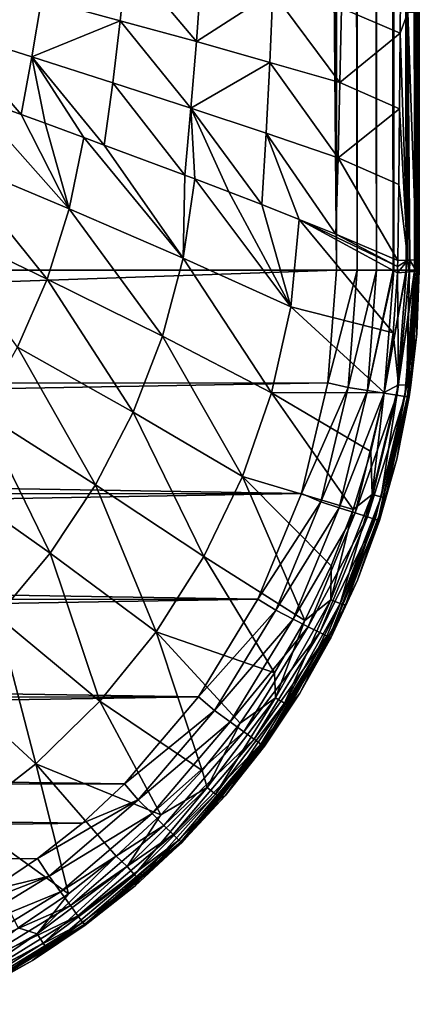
# Model space of a CAD drawing. Header units: metres. Extents: x -23 to 23, y -134 to 23.
# Tile 14 of 88: x 16.31 to 21.24, y -133.07 to -120.9. Entities that reach past the tile are written whole.
import ezdxf

# ---------------------------------------------------------------- set-up
doc = ezdxf.new("R2010")
doc.units = ezdxf.units.M
doc.layers.add('solid_509541_115_SW0003', color=7, linetype='CONTINUOUS')

msp = doc.modelspace()

# ---------------------------------------------------------------- linework, layer by layer
at = {"layer": 'solid_509541_115_SW0003'}
for points in [[(19.724436, -2.596628, 132), (20.217268, -123.999992, 132), (20.217272, 0, 132)], [(20.473284, -123.999992, 131.966675), (20.217272, 0, 132), (20.217268, -123.999992, 132)], [(20.473286, 0, 131.966675), (20.217272, 0, 132), (20.473284, -123.999992, 131.966675)], [(20.473286, 0, 131.966675), (20.473284, -123.999992, 131.966675), (20.712233, -123.999992, 131.868912)], [(20.473286, 0, 131.966675), (20.712233, -123.999992, 131.868912), (20.712234, 0, 131.868912)], [(20.712234, 0, 131.868912), (20.712233, -123.999992, 131.868912), (20.918192, -123.999992, 131.713242)], [(20.712234, 0, 131.868912), (20.918192, -123.999992, 131.713242), (20.918192, 0, 131.713242)], [(20.918192, 0, 131.713242), (20.923994, -123.999992, 131.707489), (21.077433, -123.999992, 131.510025)], [(20.918192, 0, 131.713242), (20.918192, -123.999992, 131.713242), (20.923994, -123.999992, 131.707489)], [(20.918192, 0, 131.713242), (21.077433, -123.999992, 131.510025), (21.077433, 0, 131.510025)], [(21.077433, 0, 131.510025), (21.083155, -123.999992, 131.500244), (21.179338, -123.999992, 131.272812)], [(21.077433, 0, 131.510025), (21.077433, -123.999992, 131.510025), (21.083155, -123.999992, 131.500244)], [(21.077433, 0, 131.510025), (21.179338, -123.999992, 131.272812), (21.179338, 0, 131.272812)], [(21.179338, 0, 131.272812), (21.217121, -123.999992, 131.017426), (21.217121, 0, 131.017426)], [(21.179338, 0, 131.272812), (21.183191, -123.999992, 131.25885), (21.217121, -123.999992, 131.017426)], [(21.179338, 0, 131.272812), (21.179338, -123.999992, 131.272812), (21.183191, -123.999992, 131.25885)], [(21.239952, -30.85285, 129.707092), (21.217121, 0, 131.017426), (21.217121, -123.999992, 131.017426)], [(19.724436, -2.596628, 132), (19.216677, -5.149261, 132), (20.217268, -123.999992, 132)], [(19.216677, -5.149261, 132), (-20.21727, -123.999992, 132), (20.217268, -123.999992, 132)], [(19.216677, -5.149261, 132), (18.380257, -7.613242, 132), (-20.21727, -123.999992, 132)], [(18.380257, -7.613242, 132), (17.229248, -9.947311, 132), (-20.21727, -123.999992, 132)], [(17.229248, -9.947311, 132), (15.783389, -12.111149, 132), (-20.21727, -123.999992, 132)], [(21.238661, -36.93581, 129.781235), (21.239952, -30.85285, 129.707092), (21.217121, -123.999992, 131.017426)], [(21.237926, -42.655266, 129.823303), (21.238661, -36.93581, 129.781235), (21.217121, -123.999992, 131.017426)], [(21.237677, -47.999996, 129.837677), (21.237926, -42.655266, 129.823303), (21.217121, -123.999992, 131.017426)], [(21.237677, -93.999947, 129.837677), (21.237677, -47.999996, 129.837677), (21.217121, -123.999992, 131.017426)], [(21.237623, -94.439117, 129.840698), (21.237677, -93.999947, 129.837677), (21.217121, -123.999992, 131.017426)], [(21.237471, -94.865753, 129.849487), (21.237623, -94.439117, 129.840698), (21.217121, -123.999992, 131.017426)], [(21.237421, -95.076363, 129.852402), (21.237471, -94.865753, 129.849487), (21.217121, -123.999992, 131.017426)], [(21.237473, -95.28791, 129.849442), (21.237421, -95.076363, 129.852402), (21.217121, -123.999992, 131.017426)], [(21.237566, -95.509949, 129.844025), (21.237473, -95.28791, 129.849442), (21.217121, -123.999992, 131.017426)], [(21.237631, -95.729553, 129.840347), (21.237566, -95.509949, 129.844025), (21.217121, -123.999992, 131.017426)], [(21.237747, -96.038254, 129.833664), (21.237631, -95.729553, 129.840347), (21.217121, -123.999992, 131.017426)], [(21.237951, -96.337624, 129.821976), (21.237747, -96.038254, 129.833664), (21.217121, -123.999992, 131.017426)], [(21.239046, -98.451195, 129.759048), (21.237951, -96.337624, 129.821976), (21.217121, -123.999992, 131.017426)], [(21.238766, -100.721764, 129.775131), (21.239046, -98.451195, 129.759048), (21.217121, -123.999992, 131.017426)], [(21.238537, -103.209557, 129.788284), (21.238766, -100.721764, 129.775131), (21.217121, -123.999992, 131.017426)], [(21.238552, -105.934441, 129.787476), (21.238537, -103.209557, 129.788284), (21.217121, -123.999992, 131.017426)], [(21.238781, -108.913422, 129.774338), (21.238552, -105.934441, 129.787476), (21.217121, -123.999992, 131.017426)], [(21.238947, -110.501495, 129.76474), (21.238781, -108.913422, 129.774338), (21.217121, -123.999992, 131.017426)], [(21.239138, -112.154495, 129.753799), (21.238947, -110.501495, 129.76474), (21.217121, -123.999992, 131.017426)], [(21.239307, -113.882935, 129.74408), (21.239138, -112.154495, 129.753799), (21.217121, -123.999992, 131.017426)], [(21.239447, -115.68869, 129.736084), (21.239307, -113.882935, 129.74408), (21.217121, -123.999992, 131.017426)], [(21.239483, -117.585777, 129.733994), (21.239447, -115.68869, 129.736084), (21.217121, -123.999992, 131.017426)], [(21.239408, -119.576164, 129.738297), (21.239483, -117.585777, 129.733994), (21.217121, -123.999992, 131.017426)], [(21.206585, -120.811508, 129.406403), (21.239408, -119.576164, 129.738297), (21.239174, -121.671165, 129.75177)], [(21.239174, -121.671165, 129.75177), (21.239408, -119.576164, 129.738297), (21.217121, -123.999992, 131.017426)], [(16.57502, -120.652313, 123.135872), (17.627237, -120.152817, 124.223297), (17.545845, -120.918884, 124.24868)], [(17.545845, -120.918884, 124.24868), (17.627237, -120.152817, 124.223297), (18.486889, -121.172829, 125.401306)], [(17.627237, -120.152817, 124.223297), (18.545246, -120.352791, 125.385269), (18.486889, -121.172829, 125.401306)], [(20.279337, -120.759781, 127.80368), (21.011089, -120.12561, 128.919052), (21.004747, -121.071472, 128.9151)], [(21.098087, -120.81366, 129.08316), (21.004747, -121.071472, 128.9151), (21.011089, -120.12561, 128.919052)], [(15.431293, -121.03849, 122.120384), (15.579079, -120.379036, 122.06601), (16.57502, -120.652313, 123.135872)], [(18.486889, -121.172829, 125.401306), (18.545246, -120.352791, 125.385269), (19.429716, -120.565704, 126.58062)], [(15.431293, -121.03849, 122.120384), (16.57502, -120.652313, 123.135872), (16.456022, -121.364616, 123.175781)], [(16.456022, -121.364616, 123.175781), (16.57502, -120.652313, 123.135872), (17.545845, -120.918884, 124.24868)], [(18.486889, -121.172829, 125.401306), (19.429716, -120.565704, 126.58062), (19.39242, -121.433624, 126.589561)], [(19.39242, -121.433624, 126.589561), (19.429716, -120.565704, 126.58062), (20.260515, -121.681641, 127.807564)], [(19.429716, -120.565704, 126.58062), (20.279337, -120.759781, 127.80368), (20.260515, -121.681641, 127.807564)], [(20.260515, -121.681641, 127.807564), (20.279337, -120.759781, 127.80368), (21.004747, -121.071472, 128.9151)], [(21.098087, -120.81366, 129.08316), (21.097584, -123.876663, 129.112015), (21.004747, -121.071472, 128.9151)], [(21.098087, -120.81366, 129.08316), (21.123116, -123.875977, 129.169678), (21.097584, -123.876663, 129.112015)], [(21.206585, -120.811508, 129.406403), (21.206083, -123.872795, 129.435226), (21.098087, -120.81366, 129.08316)], [(21.098087, -120.81366, 129.08316), (21.206083, -123.872795, 129.435226), (21.123116, -123.875977, 129.169678)], [(21.206585, -120.811508, 129.406403), (21.212267, -123.872429, 129.465805), (21.206083, -123.872795, 129.435226)], [(21.206585, -120.811508, 129.406403), (21.239174, -121.671165, 129.75177), (21.238787, -123.868721, 129.773926)], [(21.206585, -120.811508, 129.406403), (21.238787, -123.868721, 129.773926), (21.212267, -123.872429, 129.465805)], [(16.456022, -121.364616, 123.175781), (17.545845, -120.918884, 124.24868), (17.453823, -121.685112, 124.276703)], [(17.453823, -121.685112, 124.276703), (17.545845, -120.918884, 124.24868), (18.419855, -121.995964, 125.419777)], [(17.545845, -120.918884, 124.24868), (18.486889, -121.172829, 125.401306), (18.419855, -121.995964, 125.419777)], [(15.431293, -121.03849, 122.120384), (16.456022, -121.364616, 123.175781), (16.325138, -122.076271, 123.219093)], [(15.431293, -121.03849, 122.120384), (16.325138, -122.076271, 123.219093), (15.670142, -121.838341, 122.563782)], [(20.260515, -121.681641, 127.807564), (21.004747, -121.071472, 128.9151), (20.996689, -122.006203, 128.910263)], [(21.097584, -123.876663, 129.112015), (20.996689, -122.006203, 128.910263), (21.004747, -121.071472, 128.9151)], [(18.419855, -121.995964, 125.419777), (18.486889, -121.172829, 125.401306), (19.39242, -121.433624, 126.589561)], [(16.619459, -122.183952, 123.523354), (16.325138, -122.076271, 123.219093), (16.456022, -121.364616, 123.175781)], [(16.456022, -121.364616, 123.175781), (17.453823, -121.685112, 124.276703), (17.349302, -122.452881, 124.305672)], [(16.456022, -121.364616, 123.175781), (17.349302, -122.452881, 124.305672), (17.097593, -122.359818, 124.031258)], [(16.619459, -122.183952, 123.523354), (16.456022, -121.364616, 123.175781), (17.097593, -122.359818, 124.031258)], [(18.419855, -121.995964, 125.419777), (19.39242, -121.433624, 126.589561), (19.348825, -122.307632, 126.60041)], [(19.348825, -122.307632, 126.60041), (19.39242, -121.433624, 126.589561), (20.23802, -122.612602, 127.812614)], [(19.39242, -121.433624, 126.589561), (20.260515, -121.681641, 127.807564), (20.23802, -122.612602, 127.812614)], [(17.453823, -121.685112, 124.276703), (18.342617, -122.823898, 125.439201), (17.349302, -122.452881, 124.305672)], [(17.453823, -121.685112, 124.276703), (18.419855, -121.995964, 125.419777), (18.342617, -122.823898, 125.439201)], [(20.23802, -122.612602, 127.812614), (20.260515, -121.681641, 127.807564), (20.996689, -122.006203, 128.910263)], [(21.238787, -123.868721, 129.773926), (21.239174, -121.671165, 129.75177), (21.217121, -123.999992, 131.017426)], [(15.448294, -122.621445, 122.626579), (15.670142, -121.838341, 122.563782), (16.917112, -123.241814, 124.076469)], [(16.917112, -123.241814, 124.076469), (15.670142, -121.838341, 122.563782), (16.325138, -122.076271, 123.219093)], [(18.466188, -122.870598, 125.586166), (18.342617, -122.823898, 125.439201), (18.419855, -121.995964, 125.419777)], [(18.419855, -121.995964, 125.419777), (19.348825, -122.307632, 126.60041), (19.295725, -123.188873, 126.609337)], [(18.419855, -121.995964, 125.419777), (19.295725, -123.188873, 126.609337), (18.887711, -123.031143, 126.097954)], [(18.466188, -122.870598, 125.586166), (18.419855, -121.995964, 125.419777), (18.887711, -123.031143, 126.097954)], [(16.917112, -123.241814, 124.076469), (16.325138, -122.076271, 123.219093), (16.619459, -122.183952, 123.523354)], [(20.23802, -122.612602, 127.812614), (20.996689, -122.006203, 128.910263), (20.986839, -122.941544, 128.904602)], [(21.097584, -123.876663, 129.112015), (20.986839, -122.941544, 128.904602), (20.996689, -122.006203, 128.910263)], [(16.917112, -123.241814, 124.076469), (16.619459, -122.183952, 123.523354), (17.097593, -122.359818, 124.031258)], [(16.917112, -123.241814, 124.076469), (17.097593, -122.359818, 124.031258), (18.322626, -123.850449, 125.614883)], [(18.322626, -123.850449, 125.614883), (17.097593, -122.359818, 124.031258), (17.349302, -122.452881, 124.305672)], [(19.295725, -123.188873, 126.609337), (19.348825, -122.307632, 126.60041), (19.758327, -123.371399, 127.209145)], [(19.348825, -122.307632, 126.60041), (20.23802, -122.612602, 127.812614), (20.207497, -123.553467, 127.813011)], [(19.348825, -122.307632, 126.60041), (20.207497, -123.553467, 127.813011), (19.758327, -123.371399, 127.209145)], [(18.322626, -123.850449, 125.614883), (17.349302, -122.452881, 124.305672), (18.342617, -122.823898, 125.439201)], [(15.152976, -123.388939, 122.694443), (15.448294, -122.621445, 122.626579), (16.643196, -124.107597, 124.124901)], [(15.448294, -122.621445, 122.626579), (16.917112, -123.241814, 124.076469), (16.643196, -124.107597, 124.124901)], [(20.207497, -123.553467, 127.813011), (20.23802, -122.612602, 127.812614), (20.975124, -123.879219, 128.898132)], [(20.23802, -122.612602, 127.812614), (20.986839, -122.941544, 128.904602), (20.975124, -123.879219, 128.898132)], [(18.322626, -123.850449, 125.614883), (18.342617, -122.823898, 125.439201), (18.466188, -122.870598, 125.586166)], [(18.322626, -123.850449, 125.614883), (18.466188, -122.870598, 125.586166), (19.652456, -124.450317, 127.228752)], [(19.652456, -124.450317, 127.228752), (18.466188, -122.870598, 125.586166), (18.887711, -123.031143, 126.097954)], [(21.097584, -123.876663, 129.112015), (20.975124, -123.879219, 128.898132), (20.986839, -122.941544, 128.904602)], [(19.652456, -124.450317, 127.228752), (18.887711, -123.031143, 126.097954), (19.295725, -123.188873, 126.609337)], [(19.652456, -124.450317, 127.228752), (19.295725, -123.188873, 126.609337), (19.758327, -123.371399, 127.209145)], [(16.643196, -124.107597, 124.124901), (16.917112, -123.241814, 124.076469), (18.068655, -124.814484, 125.646133)], [(16.917112, -123.241814, 124.076469), (18.322626, -123.850449, 125.614883), (18.068655, -124.814484, 125.646133)], [(15.152976, -123.388939, 122.694443), (16.643196, -124.107597, 124.124901), (16.278961, -124.948532, 124.17775)], [(20.916779, -124.772896, 128.884827), (19.652456, -124.450317, 127.228752), (19.758327, -123.371399, 127.209145)], [(20.97267, -123.953766, 128.895905), (19.758327, -123.371399, 127.209145), (20.207497, -123.553467, 127.813011)], [(20.97267, -123.953766, 128.895905), (20.970116, -124.02961, 128.894424), (19.758327, -123.371399, 127.209145)], [(20.916779, -124.772896, 128.884827), (19.758327, -123.371399, 127.209145), (20.970116, -124.02961, 128.894424)], [(20.97267, -123.953766, 128.895905), (20.207497, -123.553467, 127.813011), (20.975124, -123.879219, 128.898132)], [(18.068655, -124.814484, 125.646133), (18.322626, -123.850449, 125.614883), (19.416706, -125.512573, 127.244888)], [(18.322626, -123.850449, 125.614883), (19.652456, -124.450317, 127.228752), (19.416706, -125.512573, 127.244888)], [(21.097584, -123.876663, 129.112015), (20.970116, -124.02961, 128.894424), (20.97267, -123.953766, 128.895905)], [(21.097584, -123.876663, 129.112015), (21.114517, -124.020973, 129.152969), (20.970116, -124.02961, 128.894424)], [(21.097584, -123.876663, 129.112015), (20.97267, -123.953766, 128.895905), (20.975124, -123.879219, 128.898132)], [(21.097584, -123.876663, 129.112015), (21.123116, -123.875977, 129.169678), (21.114517, -124.020973, 129.152969)], [(21.123116, -123.875977, 129.169678), (21.120813, -124.020485, 129.167648), (21.114517, -124.020973, 129.152969)], [(21.123116, -123.875977, 129.169678), (21.205332, -124.011505, 129.435181), (21.120813, -124.020485, 129.167648)], [(21.123116, -123.875977, 129.169678), (21.206083, -123.872795, 129.435226), (21.205332, -124.011505, 129.435181)], [(21.206083, -123.872795, 129.435226), (21.211664, -124.010468, 129.466141), (21.205332, -124.011505, 129.435181)], [(21.206083, -123.872795, 129.435226), (21.212267, -123.872429, 129.465805), (21.211664, -124.010468, 129.466141)], [(21.212267, -123.872429, 129.465805), (21.238811, -124.001587, 129.729721), (21.211664, -124.010468, 129.466141)], [(21.212267, -123.872429, 129.465805), (21.238787, -123.868721, 129.773926), (21.238811, -124.001587, 129.729721)], [(21.238768, -123.934006, 129.77507), (21.238787, -123.868721, 129.773926), (21.217121, -123.999992, 131.017426)], [(21.238768, -123.934006, 129.77507), (21.217121, -123.999992, 131.017426), (21.238735, -124, 129.776947)], [(21.238768, -123.934006, 129.77507), (21.238735, -124, 129.776947), (21.238811, -124.001587, 129.729721)], [(21.238768, -123.934006, 129.77507), (21.238811, -124.001587, 129.729721), (21.238787, -123.868721, 129.773926)], [(-20.21727, -123.999992, 132), (-20.107216, -125.402863, 132), (20.217268, -123.999992, 132)], [(-20.107216, -125.402863, 132), (20.109417, -125.388443, 132), (20.217268, -123.999992, 132)], [(20.473284, -123.999992, 131.966675), (20.217268, -123.999992, 132), (20.109417, -125.388443, 132)], [(20.473284, -123.999992, 131.966675), (20.109417, -125.388443, 132), (20.361233, -125.446686, 131.966202)], [(20.361233, -125.446686, 131.966202), (20.599771, -125.484428, 131.866425), (20.712233, -123.999992, 131.868912)], [(20.712233, -123.999992, 131.868912), (20.473284, -123.999992, 131.966675), (20.361233, -125.446686, 131.966202)], [(20.599771, -125.484428, 131.866425), (20.804636, -125.516838, 131.707489), (20.923994, -123.999992, 131.707489)], [(20.918192, -123.999992, 131.713242), (20.599771, -125.484428, 131.866425), (20.923994, -123.999992, 131.707489)], [(20.918192, -123.999992, 131.713242), (20.712233, -123.999992, 131.868912), (20.599771, -125.484428, 131.866425)], [(20.804636, -125.516838, 131.707489), (20.961838, -125.54171, 131.500244), (21.083155, -123.999992, 131.500244)], [(21.077433, -123.999992, 131.510025), (20.804636, -125.516838, 131.707489), (21.083155, -123.999992, 131.500244)], [(21.077433, -123.999992, 131.510025), (20.923994, -123.999992, 131.707489), (20.804636, -125.516838, 131.707489)], [(20.983274, -125.413376, 129.129822), (20.916779, -124.772896, 128.884827), (20.970116, -124.02961, 128.894424)], [(20.961838, -125.54171, 131.500244), (21.060642, -125.557343, 131.25885), (21.183191, -123.999992, 131.25885)], [(21.179338, -123.999992, 131.272812), (20.961838, -125.54171, 131.500244), (21.183191, -123.999992, 131.25885)], [(21.179338, -123.999992, 131.272812), (21.083155, -123.999992, 131.500244), (20.961838, -125.54171, 131.500244)], [(21.114517, -124.020973, 129.152969), (20.983274, -125.413376, 129.129822), (20.970116, -124.02961, 128.894424)], [(21.086975, -125.419746, 129.407639), (20.983274, -125.413376, 129.129822), (21.114517, -124.020973, 129.152969)], [(21.060642, -125.557343, 131.25885), (21.094732, -125.559715, 131.017212), (21.217121, -123.999992, 131.017426)], [(21.183191, -123.999992, 131.25885), (21.060642, -125.557343, 131.25885), (21.217121, -123.999992, 131.017426)], [(21.120813, -124.020485, 129.167648), (21.205332, -124.011505, 129.435181), (21.086975, -125.419746, 129.407639)], [(21.134598, -125.41761, 129.700378), (21.086975, -125.419746, 129.407639), (21.205332, -124.011505, 129.435181)], [(21.120813, -124.020485, 129.167648), (21.086975, -125.419746, 129.407639), (21.114517, -124.020973, 129.152969)], [(21.217121, -123.999992, 131.017426), (21.094732, -125.559715, 131.017212), (21.207516, -124.784653, 129.798889)], [(21.238811, -124.001587, 129.729721), (21.207516, -124.784653, 129.798889), (21.134598, -125.41761, 129.700378)], [(21.211664, -124.010468, 129.466141), (21.238811, -124.001587, 129.729721), (21.134598, -125.41761, 129.700378)], [(21.211664, -124.010468, 129.466141), (21.134598, -125.41761, 129.700378), (21.205332, -124.011505, 129.435181)], [(21.217121, -123.999992, 131.017426), (21.207516, -124.784653, 129.798889), (21.238735, -124, 129.776947)], [(21.238811, -124.001587, 129.729721), (21.238735, -124, 129.776947), (21.207516, -124.784653, 129.798889)], [(16.278961, -124.948532, 124.17775), (16.643196, -124.107597, 124.124901), (17.707521, -125.751907, 125.68129)], [(16.643196, -124.107597, 124.124901), (18.068655, -124.814484, 125.646133), (17.707521, -125.751907, 125.68129)], [(20.807425, -125.511261, 128.876953), (19.416706, -125.512573, 127.244888), (19.652456, -124.450317, 127.228752)], [(20.916779, -124.772896, 128.884827), (20.807425, -125.511261, 128.876953), (19.652456, -124.450317, 127.228752)], [(20.983274, -125.413376, 129.129822), (20.807425, -125.511261, 128.876953), (20.916779, -124.772896, 128.884827)], [(21.094732, -125.559715, 131.017212), (21.114815, -125.564728, 129.819305), (21.207516, -124.784653, 129.798889)], [(21.134598, -125.41761, 129.700378), (21.207516, -124.784653, 129.798889), (21.114815, -125.564728, 129.819305)], [(17.707521, -125.751907, 125.68129), (18.068655, -124.814484, 125.646133), (19.057835, -126.546562, 127.263557)], [(18.068655, -124.814484, 125.646133), (19.416706, -125.512573, 127.244888), (19.057835, -126.546562, 127.263557)], [(15.827569, -125.75351, 124.234688), (16.278961, -124.948532, 124.17775), (17.242844, -126.648949, 125.720108)], [(16.278961, -124.948532, 124.17775), (17.707521, -125.751907, 125.68129), (17.242844, -126.648949, 125.720108)], [(-20.107216, -125.402863, 132), (-19.969652, -126.096497, 132), (20.109417, -125.388443, 132)], [(-19.969652, -126.096497, 132), (19.784569, -126.756981, 132), (20.109417, -125.388443, 132)], [(20.361233, -125.446686, 131.966202), (20.109417, -125.388443, 132), (19.784569, -126.756981, 132)], [(20.422907, -126.956001, 128.864822), (19.057835, -126.546562, 127.263557), (19.416706, -125.512573, 127.244888)], [(20.807425, -125.511261, 128.876953), (20.642494, -126.240578, 128.870392), (19.416706, -125.512573, 127.244888)], [(20.642494, -126.240578, 128.870392), (20.422907, -126.956001, 128.864822), (19.416706, -125.512573, 127.244888)], [(20.361233, -125.446686, 131.966202), (19.784569, -126.756981, 132), (20.02268, -126.858566, 131.966202)], [(20.361233, -125.446686, 131.966202), (20.02268, -126.858566, 131.966202), (20.599771, -125.484428, 131.866425)], [(20.02268, -126.858566, 131.966202), (20.252388, -126.933136, 131.866425), (20.599771, -125.484428, 131.866425)], [(20.599771, -125.484428, 131.866425), (20.252388, -126.933136, 131.866425), (20.804636, -125.516838, 131.707489)], [(20.252388, -126.933136, 131.866425), (20.449667, -126.997185, 131.707489), (20.804636, -125.516838, 131.707489)], [(20.804636, -125.516838, 131.707489), (20.449667, -126.997185, 131.707489), (20.961838, -125.54171, 131.500244)], [(20.659151, -126.771294, 129.112076), (20.642494, -126.240578, 128.870392), (20.807425, -125.511261, 128.876953)], [(20.983274, -125.413376, 129.129822), (20.659151, -126.771294, 129.112076), (20.807425, -125.511261, 128.876953)], [(20.770678, -126.796684, 129.385742), (20.659151, -126.771294, 129.112076), (20.983274, -125.413376, 129.129822)], [(21.086975, -125.419746, 129.407639), (20.770678, -126.796684, 129.385742), (20.983274, -125.413376, 129.129822)], [(20.828485, -126.805908, 129.676514), (20.770678, -126.796684, 129.385742), (21.086975, -125.419746, 129.407639)], [(21.134598, -125.41761, 129.700378), (20.961187, -126.335197, 129.837875), (20.828485, -126.805908, 129.676514)], [(21.134598, -125.41761, 129.700378), (20.828485, -126.805908, 129.676514), (21.086975, -125.419746, 129.407639)], [(21.134598, -125.41761, 129.700378), (21.114815, -125.564728, 129.819305), (20.961187, -126.335197, 129.837875)], [(20.449667, -126.997185, 131.707489), (20.601048, -127.046326, 131.500244), (20.961838, -125.54171, 131.500244)], [(20.961838, -125.54171, 131.500244), (20.601048, -127.046326, 131.500244), (21.060642, -125.557343, 131.25885)], [(20.601048, -127.046326, 131.500244), (20.696196, -127.077209, 131.25885), (21.060642, -125.557343, 131.25885)], [(21.060642, -125.557343, 131.25885), (20.696196, -127.077209, 131.25885), (20.730427, -127.081734, 131.016571)], [(21.060642, -125.557343, 131.25885), (20.730427, -127.081734, 131.016571), (21.094732, -125.559715, 131.017212)], [(21.094732, -125.559715, 131.017212), (20.730427, -127.081734, 131.016571), (20.961187, -126.335197, 129.837875)], [(21.094732, -125.559715, 131.017212), (20.961187, -126.335197, 129.837875), (21.114815, -125.564728, 129.819305)], [(15.293551, -126.512474, 124.295349), (15.827569, -125.75351, 124.234688), (16.680019, -127.493073, 125.762299)], [(15.827569, -125.75351, 124.234688), (17.242844, -126.648949, 125.720108), (16.680019, -127.493073, 125.762299)], [(17.242844, -126.648949, 125.720108), (17.707521, -125.751907, 125.68129), (18.579893, -127.535873, 127.284637)], [(17.707521, -125.751907, 125.68129), (19.057835, -126.546562, 127.263557), (18.579893, -127.535873, 127.284637)], [(-19.969652, -126.096497, 132), (-19.777838, -126.77787, 132), (19.784569, -126.756981, 132)], [(20.659151, -126.771294, 129.112076), (20.422907, -126.956001, 128.864822), (20.642494, -126.240578, 128.870392)], [(20.730427, -127.081734, 131.016571), (20.747631, -127.091125, 129.854523), (20.961187, -126.335197, 129.837875)], [(20.828485, -126.805908, 129.676514), (20.961187, -126.335197, 129.837875), (20.747631, -127.091125, 129.854523)], [(15.293551, -126.512474, 124.295349), (16.680019, -127.493073, 125.762299), (16.025965, -128.273911, 125.807564)], [(19.825371, -128.326935, 128.856506), (18.579893, -127.535873, 127.284637), (19.057835, -126.546562, 127.263557)], [(20.14999, -127.652809, 128.860153), (19.825371, -128.326935, 128.856506), (19.057835, -126.546562, 127.263557)], [(20.422907, -126.956001, 128.864822), (20.14999, -127.652809, 128.860153), (19.057835, -126.546562, 127.263557)], [(16.680019, -127.493073, 125.762299), (17.242844, -126.648949, 125.720108), (17.9891, -128.465469, 127.307961)], [(17.242844, -126.648949, 125.720108), (18.579893, -127.535873, 127.284637), (17.9891, -128.465469, 127.307961)], [(-19.777838, -126.77787, 132), (-19.532991, -127.442192, 132), (19.784569, -126.756981, 132)], [(-19.532991, -127.442192, 132), (19.247873, -128.06311, 132), (19.784569, -126.756981, 132)], [(20.02268, -126.858566, 131.966202), (19.784569, -126.756981, 132), (19.247873, -128.06311, 132)], [(20.02268, -126.858566, 131.966202), (19.247873, -128.06311, 132), (19.467775, -128.199509, 131.966202)], [(20.02268, -126.858566, 131.966202), (19.467775, -128.199509, 131.966202), (20.252388, -126.933136, 131.866425)], [(20.659151, -126.771294, 129.112076), (20.149454, -128.069107, 129.098419), (20.422907, -126.956001, 128.864822)], [(20.263588, -128.114822, 129.368332), (20.149454, -128.069107, 129.098419), (20.659151, -126.771294, 129.112076)], [(20.770678, -126.796684, 129.385742), (20.263588, -128.114822, 129.368332), (20.659151, -126.771294, 129.112076)], [(20.327345, -128.137177, 129.65715), (20.263588, -128.114822, 129.368332), (20.770678, -126.796684, 129.385742)], [(20.828485, -126.805908, 129.676514), (20.327345, -128.137177, 129.65715), (20.770678, -126.796684, 129.385742)], [(20.828485, -126.805908, 129.676514), (20.475525, -127.827774, 129.869293), (20.327345, -128.137177, 129.65715)], [(20.828485, -126.805908, 129.676514), (20.747631, -127.091125, 129.854523), (20.475525, -127.827774, 129.869293)], [(19.467775, -128.199509, 131.966202), (19.683006, -128.309067, 131.866425), (20.252388, -126.933136, 131.866425)], [(20.252388, -126.933136, 131.866425), (19.683006, -128.309067, 131.866425), (20.449667, -126.997185, 131.707489)], [(20.149454, -128.069107, 129.098419), (20.14999, -127.652809, 128.860153), (20.422907, -126.956001, 128.864822)], [(19.683006, -128.309067, 131.866425), (19.867853, -128.403152, 131.707489), (20.449667, -126.997185, 131.707489)], [(20.449667, -126.997185, 131.707489), (19.867853, -128.403152, 131.707489), (20.601048, -127.046326, 131.500244)], [(19.867853, -128.403152, 131.707489), (20.009695, -128.475342, 131.500244), (20.601048, -127.046326, 131.500244)], [(20.601048, -127.046326, 131.500244), (20.009695, -128.475342, 131.500244), (20.696196, -127.077209, 131.25885)], [(20.009695, -128.475342, 131.500244), (20.098846, -128.520721, 131.25885), (20.696196, -127.077209, 131.25885)], [(20.696196, -127.077209, 131.25885), (20.098846, -128.520721, 131.25885), (20.132921, -128.528671, 131.015533)], [(20.696196, -127.077209, 131.25885), (20.132921, -128.528671, 131.015533), (20.730427, -127.081734, 131.016571)], [(20.730427, -127.081734, 131.016571), (20.132921, -128.528671, 131.015533), (20.475525, -127.827774, 129.869293)], [(20.730427, -127.081734, 131.016571), (20.475525, -127.827774, 129.869293), (20.747631, -127.091125, 129.854523)], [(-19.532991, -127.442192, 132), (-19.236635, -128.085297, 132), (19.247873, -128.06311, 132)], [(16.025965, -128.273911, 125.807564), (16.680019, -127.493073, 125.762299), (17.29356, -129.322861, 127.333336)], [(16.680019, -127.493073, 125.762299), (17.9891, -128.465469, 127.307961), (17.29356, -129.322861, 127.333336)], [(19.450787, -128.974899, 128.853958), (17.9891, -128.465469, 127.307961), (18.579893, -127.535873, 127.284637)], [(19.825371, -128.326935, 128.856506), (19.450787, -128.974899, 128.853958), (18.579893, -127.535873, 127.284637)], [(20.149454, -128.069107, 129.098419), (19.825371, -128.326935, 128.856506), (20.14999, -127.652809, 128.860153)], [(20.132921, -128.528671, 131.015533), (20.146597, -128.540604, 129.882324), (20.475525, -127.827774, 129.869293)], [(20.327345, -128.137177, 129.65715), (20.475525, -127.827774, 129.869293), (20.146597, -128.540604, 129.882324)], [(-19.236635, -128.085297, 132), (-18.890696, -128.703003, 132), (19.247873, -128.06311, 132)], [(-18.890696, -128.703003, 132), (18.513828, -129.268738, 132), (19.247873, -128.06311, 132)], [(19.467775, -128.199509, 131.966202), (19.247873, -128.06311, 132), (18.513828, -129.268738, 132)], [(20.149454, -128.069107, 129.098419), (19.465189, -129.28241, 129.089157), (19.825371, -128.326935, 128.856506)], [(19.576723, -129.348434, 129.355942), (19.465189, -129.28241, 129.089157), (20.149454, -128.069107, 129.098419)], [(20.263588, -128.114822, 129.368332), (19.576723, -129.348434, 129.355942), (20.149454, -128.069107, 129.098419)], [(19.467775, -128.199509, 131.966202), (18.513828, -129.268738, 132), (18.710247, -129.437119, 131.966202)], [(19.467775, -128.199509, 131.966202), (18.710247, -129.437119, 131.966202), (19.683006, -128.309067, 131.866425)], [(19.642094, -129.384491, 129.643005), (19.576723, -129.348434, 129.355942), (20.263588, -128.114822, 129.368332)], [(20.327345, -128.137177, 129.65715), (19.642094, -129.384491, 129.643005), (20.263588, -128.114822, 129.368332)], [(20.327345, -128.137177, 129.65715), (19.762867, -129.225357, 129.893753), (19.642094, -129.384491, 129.643005)], [(20.327345, -128.137177, 129.65715), (20.146597, -128.540604, 129.882324), (19.762867, -129.225357, 129.893753)], [(15.28859, -128.982544, 125.855553), (16.025965, -128.273911, 125.807564), (16.502615, -130.09726, 127.360558)], [(16.025965, -128.273911, 125.807564), (17.29356, -129.322861, 127.333336), (16.502615, -130.09726, 127.360558)], [(18.710247, -129.437119, 131.966202), (18.905716, -129.578949, 131.866425), (19.683006, -128.309067, 131.866425)], [(19.683006, -128.309067, 131.866425), (18.905716, -129.578949, 131.866425), (19.867853, -128.403152, 131.707489)], [(19.465189, -129.28241, 129.089157), (19.450787, -128.974899, 128.853958), (19.825371, -128.326935, 128.856506)], [(18.905716, -129.578949, 131.866425), (19.073591, -129.700775, 131.707489), (19.867853, -128.403152, 131.707489)], [(19.867853, -128.403152, 131.707489), (19.073591, -129.700775, 131.707489), (20.009695, -128.475342, 131.500244)], [(18.56012, -130.178268, 128.851593), (17.29356, -129.322861, 127.333336), (17.9891, -128.465469, 127.307961)], [(19.028271, -129.593155, 128.852402), (18.56012, -130.178268, 128.851593), (17.9891, -128.465469, 127.307961)], [(19.450787, -128.974899, 128.853958), (19.028271, -129.593155, 128.852402), (17.9891, -128.465469, 127.307961)], [(19.073591, -129.700775, 131.707489), (19.20241, -129.794235, 131.500244), (20.009695, -128.475342, 131.500244)], [(20.009695, -128.475342, 131.500244), (19.20241, -129.794235, 131.500244), (20.098846, -128.520721, 131.25885)], [(19.20241, -129.794235, 131.500244), (19.283375, -129.852997, 131.25885), (20.098846, -128.520721, 131.25885)], [(20.098846, -128.520721, 131.25885), (19.283375, -129.852997, 131.25885), (19.316326, -129.865463, 131.014099)], [(20.098846, -128.520721, 131.25885), (19.316326, -129.865463, 131.014099), (20.132921, -128.528671, 131.015533)], [(20.132921, -128.528671, 131.015533), (19.316326, -129.865463, 131.014099), (20.146597, -128.540604, 129.882324)], [(19.316326, -129.865463, 131.014099), (19.762867, -129.225357, 129.893753), (20.146597, -128.540604, 129.882324)], [(-18.890696, -128.703003, 132), (-18.497375, -129.291504, 132), (18.513828, -129.268738, 132)], [(15.28859, -128.982544, 125.855553), (16.502615, -130.09726, 127.360558), (15.626277, -130.778687, 127.389389)], [(19.465189, -129.28241, 129.089157), (19.028271, -129.593155, 128.852402), (19.450787, -128.974899, 128.853958)], [(-18.497375, -129.291504, 132), (-18.059078, -129.847183, 132), (18.513828, -129.268738, 132)], [(-18.059078, -129.847183, 132), (17.599016, -130.34613, 132), (18.513828, -129.268738, 132)], [(18.710247, -129.437119, 131.966202), (18.513828, -129.268738, 132), (17.599016, -130.34613, 132)], [(19.465189, -129.28241, 129.089157), (18.620556, -130.387878, 129.084122), (19.028271, -129.593155, 128.852402)], [(18.72434, -130.473221, 129.348541), (18.620556, -130.387878, 129.084122), (19.465189, -129.28241, 129.089157)], [(19.576723, -129.348434, 129.355942), (18.72434, -130.473221, 129.348541), (19.465189, -129.28241, 129.089157)], [(19.316326, -129.865463, 131.014099), (19.32667, -129.877884, 129.90358), (19.762867, -129.225357, 129.893753)], [(19.642094, -129.384491, 129.643005), (19.762867, -129.225357, 129.893753), (19.32667, -129.877884, 129.90358)], [(18.048889, -130.726837, 128.851227), (16.502615, -130.09726, 127.360558), (17.29356, -129.322861, 127.333336)], [(18.56012, -130.178268, 128.851593), (18.048889, -130.726837, 128.851227), (17.29356, -129.322861, 127.333336)], [(18.786924, -130.522629, 129.634232), (18.72434, -130.473221, 129.348541), (19.576723, -129.348434, 129.355942)], [(19.642094, -129.384491, 129.643005), (18.786924, -130.522629, 129.634232), (19.576723, -129.348434, 129.355942)], [(19.642094, -129.384491, 129.643005), (18.84071, -130.494156, 129.911591), (18.786924, -130.522629, 129.634232)], [(19.642094, -129.384491, 129.643005), (19.32667, -129.877884, 129.90358), (18.84071, -130.494156, 129.911591)], [(18.710247, -129.437119, 131.966202), (17.599016, -130.34613, 132), (17.76897, -130.540817, 131.966202)], [(18.710247, -129.437119, 131.966202), (17.76897, -130.540817, 131.966202), (18.905716, -129.578949, 131.866425)], [(17.76897, -130.540817, 131.966202), (17.939886, -130.711441, 131.866425), (18.905716, -129.578949, 131.866425)], [(18.905716, -129.578949, 131.866425), (17.939886, -130.711441, 131.866425), (19.073591, -129.700775, 131.707489)], [(18.620556, -130.387878, 129.084122), (18.56012, -130.178268, 128.851593), (19.028271, -129.593155, 128.852402)], [(17.939886, -130.711441, 131.866425), (18.086672, -130.857986, 131.707489), (19.073591, -129.700775, 131.707489)], [(19.073591, -129.700775, 131.707489), (18.086672, -130.857986, 131.707489), (19.20241, -129.794235, 131.500244)], [(-18.059078, -129.847183, 132), (-17.578413, -130.366791, 132), (17.599016, -130.34613, 132)], [(18.086672, -130.857986, 131.707489), (18.199308, -130.970428, 131.500244), (19.20241, -129.794235, 131.500244)], [(19.20241, -129.794235, 131.500244), (18.199308, -130.970428, 131.500244), (19.283375, -129.852997, 131.25885)], [(18.199308, -130.970428, 131.500244), (18.270103, -131.041107, 131.25885), (19.283375, -129.852997, 131.25885)], [(19.283375, -129.852997, 131.25885), (18.270103, -131.041107, 131.25885), (18.300739, -131.058563, 131.012344)], [(19.283375, -129.852997, 131.25885), (18.300739, -131.058563, 131.012344), (19.316326, -129.865463, 131.014099)], [(19.316326, -129.865463, 131.014099), (18.300739, -131.058563, 131.012344), (19.32667, -129.877884, 129.90358)], [(18.300739, -131.058563, 131.012344), (18.84071, -130.494156, 129.911591), (19.32667, -129.877884, 129.90358)], [(16.908539, -131.702118, 128.851379), (15.626277, -130.778687, 127.389389), (16.502615, -130.09726, 127.360558)], [(17.497349, -131.235718, 128.85112), (16.908539, -131.702118, 128.851379), (16.502615, -130.09726, 127.360558)], [(18.048889, -130.726837, 128.851227), (17.497349, -131.235718, 128.85112), (16.502615, -130.09726, 127.360558)], [(18.620556, -130.387878, 129.084122), (18.048889, -130.726837, 128.851227), (18.56012, -130.178268, 128.851593)], [(-17.578413, -130.366791, 132), (17.080557, -130.828018, 132), (17.599016, -130.34613, 132)], [(-17.578413, -130.366791, 132), (-16.503187, -131.284134, 132), (17.080557, -130.828018, 132)], [(17.76897, -130.540817, 131.966202), (17.599016, -130.34613, 132), (17.080557, -130.828018, 132)], [(18.620556, -130.387878, 129.084122), (17.632391, -131.365021, 129.081665), (18.048889, -130.726837, 128.851227)], [(17.723757, -131.467438, 129.34462), (17.632391, -131.365021, 129.081665), (18.620556, -130.387878, 129.084122)], [(18.72434, -130.473221, 129.348541), (17.723757, -131.467438, 129.34462), (18.620556, -130.387878, 129.084122)], [(17.77953, -131.528687, 129.629425), (17.723757, -131.467438, 129.34462), (18.72434, -130.473221, 129.348541)], [(18.786924, -130.522629, 129.634232), (17.77953, -131.528687, 129.629425), (18.72434, -130.473221, 129.348541)], [(18.300739, -131.058563, 131.012344), (18.307985, -131.070419, 129.917496), (18.84071, -130.494156, 129.911591)], [(18.786924, -130.522629, 129.634232), (18.84071, -130.494156, 129.911591), (18.307985, -131.070419, 129.917496)], [(17.76897, -130.540817, 131.966202), (17.080557, -130.828018, 132), (16.525911, -131.267624, 132)], [(17.76897, -130.540817, 131.966202), (16.525911, -131.267624, 132), (16.66721, -131.483673, 131.966202)], [(17.76897, -130.540817, 131.966202), (16.66721, -131.483673, 131.966202), (17.939886, -130.711441, 131.866425)], [(18.786924, -130.522629, 129.634232), (18.307985, -131.070419, 129.917496), (17.77953, -131.528687, 129.629425)], [(16.66721, -131.483673, 131.966202), (16.809381, -131.678894, 131.866425), (17.939886, -130.711441, 131.866425)], [(17.939886, -130.711441, 131.866425), (16.809381, -131.678894, 131.866425), (18.086672, -130.857986, 131.707489)], [(17.632391, -131.365021, 129.081665), (17.497349, -131.235718, 128.85112), (18.048889, -130.726837, 128.851227)], [(-16.503187, -131.284134, 132), (16.525911, -131.267624, 132), (17.080557, -130.828018, 132)], [(16.908539, -131.702118, 128.851379), (16.285538, -132.123459, 128.852127), (15.626277, -130.778687, 127.389389)], [(16.809381, -131.678894, 131.866425), (16.931484, -131.846558, 131.707489), (18.086672, -130.857986, 131.707489)], [(18.086672, -130.857986, 131.707489), (16.931484, -131.846558, 131.707489), (18.199308, -130.970428, 131.500244)], [(16.931484, -131.846558, 131.707489), (17.025177, -131.97522, 131.500244), (18.199308, -130.970428, 131.500244)], [(18.199308, -130.970428, 131.500244), (17.025177, -131.97522, 131.500244), (18.270103, -131.041107, 131.25885)], [(17.025177, -131.97522, 131.500244), (17.084066, -132.056076, 131.25885), (18.270103, -131.041107, 131.25885)], [(18.270103, -131.041107, 131.25885), (17.084066, -132.056076, 131.25885), (17.110607, -132.078857, 131.010269)], [(18.270103, -131.041107, 131.25885), (17.110607, -132.078857, 131.010269), (18.300739, -131.058563, 131.012344)], [(18.300739, -131.058563, 131.012344), (17.110607, -132.078857, 131.010269), (18.307985, -131.070419, 129.917496)], [(17.110607, -132.078857, 131.010269), (17.731758, -131.603149, 129.921234), (18.307985, -131.070419, 129.917496)], [(17.77953, -131.528687, 129.629425), (18.307985, -131.070419, 129.917496), (17.731758, -131.603149, 129.921234)], [(16.519487, -132.196396, 129.081833), (16.908539, -131.702118, 128.851379), (17.497349, -131.235718, 128.85112)], [(17.632391, -131.365021, 129.081665), (16.519487, -132.196396, 129.081833), (17.497349, -131.235718, 128.85112)], [(-16.503187, -131.284134, 132), (15.938369, -131.662323, 132), (16.525911, -131.267624, 132)], [(16.66721, -131.483673, 131.966202), (16.525911, -131.267624, 132), (15.938369, -131.662323, 132)], [(16.594631, -132.312378, 129.344269), (16.519487, -132.196396, 129.081833), (17.632391, -131.365021, 129.081665)], [(17.723757, -131.467438, 129.34462), (16.594631, -132.312378, 129.344269), (17.632391, -131.365021, 129.081665)], [(16.66721, -131.483673, 131.966202), (15.938369, -131.662323, 132), (15.321495, -132.00972, 132)], [(16.66721, -131.483673, 131.966202), (15.321495, -132.00972, 132), (15.432035, -132.242752, 131.966202)], [(16.66721, -131.483673, 131.966202), (15.432035, -132.242752, 131.966202), (16.809381, -131.678894, 131.866425)], [(16.640352, -132.38269, 129.628754), (16.594631, -132.312378, 129.344269), (17.723757, -131.467438, 129.34462)], [(17.77953, -131.528687, 129.629425), (16.640352, -132.38269, 129.628754), (17.723757, -131.467438, 129.34462)], [(17.77953, -131.528687, 129.629425), (17.115534, -132.089081, 129.922852), (16.640352, -132.38269, 129.628754)], [(17.110607, -132.078857, 131.010269), (17.115534, -132.089081, 129.922852), (17.731758, -131.603149, 129.921234)], [(17.77953, -131.528687, 129.629425), (17.731758, -131.603149, 129.921234), (17.115534, -132.089081, 129.922852)], [(15.432035, -132.242752, 131.966202), (15.541986, -132.457779, 131.866425), (16.809381, -131.678894, 131.866425)], [(16.809381, -131.678894, 131.866425), (15.541986, -132.457779, 131.866425), (16.931484, -131.846558, 131.707489)], [(16.519487, -132.196396, 129.081833), (16.285538, -132.123459, 128.852127), (16.908539, -131.702118, 128.851379)], [(15.541986, -132.457779, 131.866425), (15.636414, -132.642456, 131.707489), (16.931484, -131.846558, 131.707489)], [(16.931484, -131.846558, 131.707489), (15.636414, -132.642456, 131.707489), (17.025177, -131.97522, 131.500244)], [(15.636414, -132.642456, 131.707489), (15.708873, -132.784164, 131.500244), (17.025177, -131.97522, 131.500244)], [(17.025177, -131.97522, 131.500244), (15.708873, -132.784164, 131.500244), (17.084066, -132.056076, 131.25885)], [(15.708873, -132.784164, 131.500244), (15.754415, -132.87323, 131.25885), (17.084066, -132.056076, 131.25885)], [(17.084066, -132.056076, 131.25885), (15.754415, -132.87323, 131.25885), (15.775205, -132.900848, 131.007935)], [(17.084066, -132.056076, 131.25885), (15.775205, -132.900848, 131.007935), (17.110607, -132.078857, 131.010269)], [(17.110607, -132.078857, 131.010269), (15.775205, -132.900848, 131.007935), (17.115534, -132.089081, 129.922852)], [(15.775205, -132.900848, 131.007935), (16.463085, -132.525223, 129.922379), (17.115534, -132.089081, 129.922852)], [(16.640352, -132.38269, 129.628754), (17.115534, -132.089081, 129.922852), (16.463085, -132.525223, 129.922379)], [(16.519487, -132.196396, 129.081833), (15.303001, -132.867081, 129.085236), (16.285538, -132.123459, 128.852127)], [(15.359035, -132.992188, 129.348267), (15.303001, -132.867081, 129.085236), (16.519487, -132.196396, 129.081833)], [(16.594631, -132.312378, 129.344269), (15.359035, -132.992188, 129.348267), (16.519487, -132.196396, 129.081833)], [(15.392304, -133.067856, 129.633118), (15.359035, -132.992188, 129.348267), (16.594631, -132.312378, 129.344269)], [(16.640352, -132.38269, 129.628754), (15.392304, -133.067856, 129.633118), (16.594631, -132.312378, 129.344269)], [(16.640352, -132.38269, 129.628754), (15.778499, -132.908859, 129.919769), (15.392304, -133.067856, 129.633118)], [(16.640352, -132.38269, 129.628754), (16.463085, -132.525223, 129.922379), (15.778499, -132.908859, 129.919769)], [(15.775205, -132.900848, 131.007935), (15.778499, -132.908859, 129.919769), (16.463085, -132.525223, 129.922379)]]:
    msp.add_3dface(points, dxfattribs=at)

doc.saveas('drawing.dxf')
